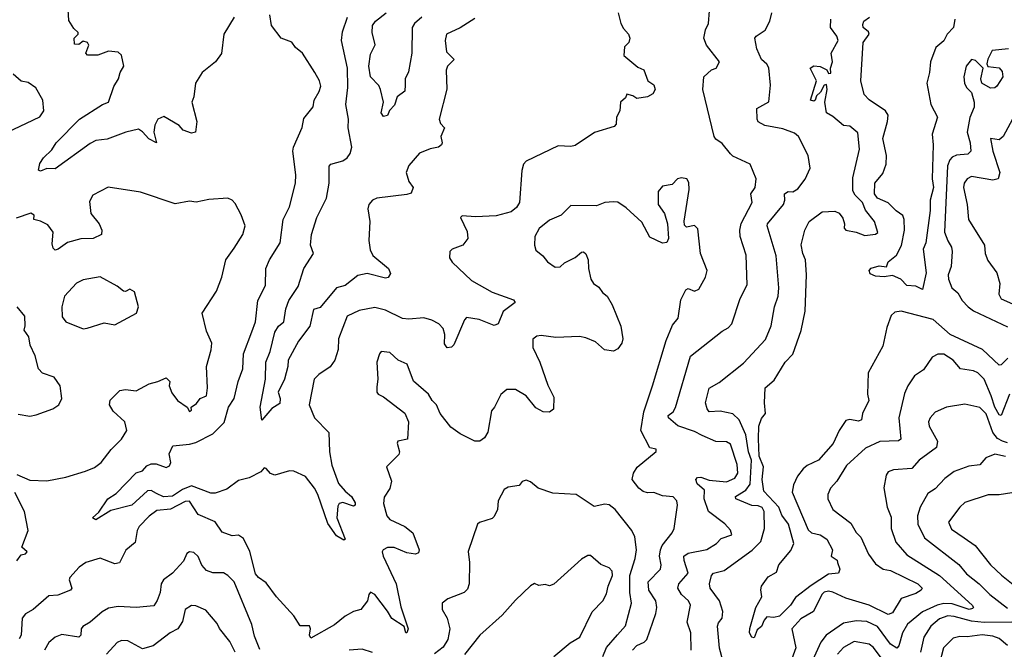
# Model space of a CAD drawing. Extents: x 1921360 to 2014538, y 768294 to 907744.
# Tile 65 of 256: x 1977548 to 1982170, y 772078 to 775032. Entities that reach past the tile are written whole.
import ezdxf

# ---------------------------------------------------------------- set-up
doc = ezdxf.new("R2010")
doc.units = 0

msp = doc.modelspace()

# ---------------------------------------------------------------- linework, layer by layer
at = {"layer": '0CON10XD'}
for points in [[(1978553.8, 775045), (1978505.7, 774965), (1978495, 774873.3), (1978467.5, 774835), (1978404.7, 774785.3), (1978372.9, 774735), (1978365, 774670), (1978356, 774645), (1978380, 774555), (1978372.5, 774505), (1978355, 774500), (1978315, 774514), (1978296.6, 774536.6), (1978225, 774578), (1978195.8, 774565), (1978182, 774538), (1978177.9, 774505), (1978190, 774455), (1978153.6, 774473.7), (1978125, 774505.8), (1978105, 774518.8), (1978045.3, 774504.7), (1977957.7, 774472.3), (1977905, 774464.8), (1977877.9, 774452.1), (1977715, 774332.9), (1977675, 774333.6), (1977645, 774321.8), (1977636.8, 774326.8), (1977642.7, 774357.3), (1977660, 774385), (1977698, 774422), (1977719.2, 774455), (1977828.7, 774565), (1977936.3, 774633.7), (1977965, 774645.3), (1977990.3, 774719.7), (1978011.8, 774755), (1978018.8, 774785), (1978036.2, 774815), (1978025.6, 774865.6), (1978010.6, 774880.6), (1977965, 774884.6), (1977915, 774865.3), (1977866, 774866), (1977858, 774875), (1977872.9, 774912.9), (1977865.6, 774925.6), (1977845, 774931.4), (1977825, 774916.2), (1977805, 774917.5), (1977804, 774945), (1977822.5, 774965), (1977821.7, 774971.7), (1977801.4, 774991.4), (1977779.1, 775029.1), (1977774.3, 775105)], [(1980751.1, 773081.1), (1980715, 773100.4), (1980637.1, 773127.1), (1980593.3, 773165), (1980591.4, 773175), (1980615, 773191.8), (1980626.6, 773213.4), (1980696.8, 773453.2), (1980845, 773570.5), (1980873.7, 773586.3), (1980890.8, 773605), (1980929.4, 773725), (1980962.2, 773787.8), (1980957.4, 773927.4), (1980929.5, 774015), (1980927.7, 774045), (1980933.8, 774076.2), (1980986, 774175), (1980980, 774215), (1980999.6, 774245), (1981004.5, 774285), (1980976.2, 774355), (1980895, 774392), (1980883.6, 774403.6), (1980845, 774451.2), (1980815, 774471.2), (1980808.1, 774485), (1980754, 774705), (1980759.2, 774765), (1980795, 774797.1), (1980817.1, 774805), (1980832, 774835), (1980772.2, 774912.2), (1980758.8, 774945), (1980766.4, 774985), (1980781.8, 775015), (1980785.6, 775074.4)], [(1980357.8, 775065), (1980369.2, 775015), (1980381.5, 774991.5), (1980406.2, 774965), (1980411.5, 774945), (1980407.5, 774925), (1980386.7, 774905), (1980383.3, 774865), (1980449.5, 774809.5), (1980477.7, 774797.7), (1980495.6, 774745.6), (1980525, 774726.7), (1980531.2, 774705), (1980520, 774685), (1980495, 774670), (1980445, 774663.3), (1980425.9, 774675.9), (1980397.5, 774682.5), (1980391.2, 774665), (1980368.6, 774645), (1980365.5, 774604.5), (1980348.6, 774575), (1980347.1, 774542.9), (1980338.5, 774531.5), (1980246.4, 774503.6), (1980155, 774442.7), (1980135, 774436.7), (1980075, 774440.8), (1979925, 774368.9), (1979913.2, 774355), (1979904.5, 774325.5), (1979893.5, 774175), (1979879.5, 774150.5), (1979855, 774130.2), (1979785, 774112.8), (1979687.4, 774107.4), (1979625, 774112), (1979616.2, 774105), (1979648.3, 774038.3), (1979651.4, 774005), (1979628, 773975), (1979577.5, 773955), (1979566.7, 773945), (1979566, 773915), (1979578, 773895), (1979668.9, 773808.9), (1979765, 773754.6), (1979865, 773717.5), (1979873.8, 773705), (1979817.4, 773662.6), (1979794.4, 773605.6), (1979775, 773596.9), (1979705.2, 773625.2), (1979645, 773634.4), (1979635, 773624), (1979585, 773507.5), (1979575, 773495.7), (1979555, 773492.2), (1979541.5, 773511.5), (1979542.7, 773555), (1979535, 773584), (1979515, 773605.8), (1979482.4, 773622.4), (1979445, 773633.1), (1979375, 773626.9), (1979345, 773631.1), (1979265, 773668.8), (1979215, 773682.7), (1979141.9, 773668.1), (1979085, 773641.4), (1979044.8, 773535), (1979042.1, 773485), (1979026.5, 773435), (1979005.7, 773404.3), (1978952.4, 773367.6), (1978930.5, 773345), (1978906.2, 773225), (1978932, 773165), (1978998.5, 773095), (1979001.7, 773005), (1979012.9, 772942.9), (1979045, 772856.4), (1979075, 772820.4), (1979105.8, 772795.8), (1979121.8, 772765), (1979122.5, 772755), (1979115, 772749.2), (1979065, 772766.9), (1979048.2, 772761.8), (1979040.6, 772749.4), (1979036.1, 772695), (1979075.6, 772595), (1979069.1, 772590.9), (1979035, 772611.2), (1978995, 772669.1), (1978947.6, 772805), (1978930.9, 772835), (1978888.7, 772888.7), (1978835, 772914.6), (1978815, 772915.4), (1978745, 772896), (1978725, 772903.8), (1978705, 772926.7), (1978695, 772930), (1978679.7, 772910.3), (1978625, 772883.5), (1978575, 772870.5), (1978520, 772830), (1978465, 772810.5), (1978445, 772811.2), (1978355, 772845.1), (1978311.7, 772828.3), (1978265, 772796.3), (1978223.6, 772793.6), (1978189.6, 772809.6), (1978165, 772823.9), (1978148.4, 772821.6), (1978075, 772754.6), (1977975, 772730), (1977905, 772686.2), (1977890, 772695), (1977918.9, 772721.1), (1977961.8, 772785), (1978001, 772809), (1978095, 772905.8), (1978123.6, 772916.3), (1978145, 772938.9), (1978165, 772948.2), (1978188.1, 772948.1), (1978235, 772931.9), (1978250.9, 772939.1), (1978257.1, 772955), (1978250, 772995), (1978266.8, 773033.2), (1978345, 773040), (1978375, 773048.5), (1978455, 773089.7), (1978506.9, 773143.1), (1978527.5, 773215), (1978554.7, 773255), (1978573.4, 773335), (1978595.4, 773395), (1978598.4, 773465), (1978637.6, 773567.6), (1978654.5, 773615), (1978665.5, 773715), (1978702, 773785), (1978702.7, 773865), (1978720.5, 773905), (1978770.8, 773985), (1978784.5, 774095), (1978814.5, 774155), (1978842.2, 774265), (1978844.1, 774305), (1978829.4, 774415), (1978832.9, 774435), (1978873.7, 774526.3), (1978881.2, 774568.8), (1978925, 774623.3), (1978930, 774655), (1978954.1, 774695), (1978960.7, 774720.7), (1978955.3, 774745), (1978933.9, 774785), (1978875, 774875.7), (1978842.4, 774902.4), (1978825, 774926.4), (1978775, 774945.6), (1978729.2, 775005), (1978722.2, 775055)], [(1979685, 775037.5), (1979615.7, 774994.3), (1979551.5, 774965), (1979544.5, 774935), (1979551.5, 774881.5), (1979586.7, 774845), (1979555.7, 774815), (1979550, 774795), (1979553, 774707), (1979516.7, 774565), (1979523.3, 774545), (1979541.2, 774525), (1979524, 774485), (1979530.8, 774455), (1979527.5, 774445), (1979513.3, 774435), (1979475, 774426.7), (1979425, 774405.5), (1979375, 774347.5), (1979362.5, 774315), (1979373.8, 774273.8), (1979394.2, 774245), (1979385, 774219.2), (1979365, 774212.1), (1979225, 774195.3), (1979203.7, 774186.3), (1979186.9, 774165), (1979182.5, 774145), (1979192, 774085), (1979186.8, 773996.8), (1979193, 773953), (1979205, 773926.7), (1979278.8, 773865), (1979288.3, 773841.7), (1979277.5, 773822.5), (1979265, 773820), (1979178.9, 773841.1), (1979135, 773831.8), (1979075, 773785.6), (1979035, 773774.3), (1978957.9, 773682.1), (1978927.6, 773672.4), (1978909.7, 773595), (1978856.1, 773523.9), (1978808, 773435), (1978806.9, 773405), (1978790.5, 773345), (1978760.8, 773285), (1978770, 773255), (1978768.8, 773231.2), (1978732, 773208), (1978685, 773153.3), (1978676.9, 773215), (1978701.2, 773345), (1978703, 773425), (1978723.9, 773475), (1978745, 773566.5), (1978763.2, 773595), (1978787.5, 773615), (1978797.5, 773675), (1978811.8, 773715), (1978855, 773780), (1978881.8, 773865), (1978926.2, 773935), (1978913.2, 773975), (1978917.6, 774025), (1978941.9, 774105), (1978988.1, 774195), (1979000, 774265), (1979000.4, 774345), (1979008, 774355), (1979065, 774370.8), (1979085, 774384.1), (1979099.4, 774405), (1979106.8, 774435), (1979089.2, 774525), (1979091.8, 774565), (1979078, 774635), (1979088.8, 774715), (1979085.9, 774805), (1979057.8, 774935), (1979062.7, 774975), (1979086.2, 775045)], [(1979435, 775044.4), (1979401.5, 775015), (1979390.5, 774995), (1979389.2, 774875), (1979372.7, 774787.3), (1979358, 774755), (1979357.5, 774727.5), (1979355, 774697.5), (1979319.3, 774670.7), (1979307.9, 774632.1), (1979284.3, 774605.7), (1979275, 774582.5), (1979255, 774578.8), (1979244.4, 774595), (1979256, 774645), (1979241.8, 774705), (1979232.9, 774722.9), (1979194.8, 774765), (1979186.7, 774815), (1979195, 774870), (1979216.7, 774915), (1979202.3, 774972.3), (1979203.8, 775005), (1979217.7, 775025), (1979268.2, 775065)], [(1981130.4, 774520.4), (1981045, 774536.4), (1981015, 774552.9), (1981010, 774565), (1981008.6, 774615), (1981065, 774646.7), (1981072, 774725), (1981063.8, 774806.2), (1981055, 774823.8), (1981030, 774845), (1981008, 774895), (1980998.8, 774945), (1981004.4, 774955.6), (1981046.6, 774983.4), (1981068.4, 775025), (1981077.9, 775065)], [(1981458.9, 774228.9), (1981459.3, 774290.7), (1981490.5, 774425), (1981482.2, 774502.2), (1981445, 774533.3), (1981415, 774536.7), (1981365, 774578.1), (1981334.7, 774594.7), (1981326.7, 774645), (1981338.6, 774705), (1981335, 774728.8), (1981324.7, 774725.3), (1981307.6, 774692.4), (1981288, 774675), (1981281.2, 774655), (1981275, 774650.8), (1981260, 774655), (1981287.5, 774745), (1981258.8, 774805), (1981274.8, 774815.2), (1981305, 774812.2), (1981336.9, 774796.9), (1981345, 774780), (1981355, 774781.2), (1981354, 774805), (1981362.7, 774835), (1981356.5, 774875), (1981390.2, 774935), (1981383.7, 774955), (1981353.1, 774995), (1981354.7, 775035)], [(1981938.1, 775035), (1981931.9, 774995), (1981901.9, 774965), (1981886.4, 774933.7), (1981848.8, 774901.2), (1981822.7, 774835), (1981818.9, 774785), (1981806.2, 774735), (1981824.4, 774634.4), (1981855.5, 774575), (1981830.8, 774495), (1981836, 774446), (1981830.8, 774285), (1981836.7, 774245), (1981821.6, 774185), (1981822.2, 774137.8), (1981800.5, 773985), (1981789.4, 773955), (1981803.1, 773845), (1981785, 773766.7), (1981755, 773782.5), (1981712.5, 773785), (1981683.3, 773815), (1981645, 773832.4), (1981605, 773826.5), (1981565, 773829.1), (1981539.4, 773839.4), (1981534.5, 773855), (1981544.1, 773865.9), (1981582.3, 773877.7), (1981616.7, 773873.3), (1981624.5, 773895.5), (1981662.9, 773927.1), (1981687.8, 773972.2), (1981700.4, 774045), (1981700.3, 774095), (1981693, 774113), (1981661.8, 774135), (1981625, 774172.9), (1981575, 774194.5), (1981560.9, 774215), (1981562.3, 774265), (1981599.5, 774310.5), (1981615.6, 774354.4), (1981617, 774395), (1981599.8, 774475), (1981621.4, 774555), (1981624.1, 774585), (1981612.5, 774605), (1981535, 774656.5), (1981511.2, 774681.2), (1981496.2, 774745), (1981506.7, 774925), (1981535.5, 774965), (1981531.9, 774975), (1981507.5, 774995), (1981505, 775010), (1981510, 775025), (1981536.8, 775045)], [(1982190, 774895), (1982112.7, 774887.3), (1982092.7, 774847.3), (1982088, 774825), (1982092.3, 774812.3), (1982145, 774807.1), (1982160, 774790), (1982162.2, 774765), (1982135, 774720.8), (1982125, 774712.5), (1982105, 774711.2), (1982064.7, 774734.7), (1982059.5, 774755), (1982070, 774805), (1982035, 774841.4), (1982015, 774845.7), (1981990.5, 774815), (1981979.6, 774765), (1981982.2, 774735), (1981991.9, 774715), (1982015, 774690.6), (1982028.1, 774645), (1982027.6, 774622.4), (1982007.3, 774572.7), (1981995.3, 774505), (1982008.8, 774455), (1982012.1, 774415), (1981998.1, 774401.9), (1981945, 774396.8), (1981925, 774388), (1981913.2, 774375), (1981902.8, 774347.2), (1981889.5, 774035), (1981905, 773994.4), (1981921.4, 773965), (1981924.8, 773945), (1981919.6, 773875), (1981905.4, 773835), (1981908.2, 773815), (1981923.9, 773773.9), (1981951.2, 773751.2), (1981971.3, 773715), (1982000, 773685), (1982025, 773665.9), (1982185, 773591.6)], [(1977487.4, 774502.6), (1977642.8, 774577.2), (1977661.9, 774605), (1977656.9, 774655), (1977623, 774713), (1977587.8, 774737.8), (1977555, 774744.5), (1977516.6, 774776.6)], [(1982208, 774565), (1982165, 774484.5), (1982145, 774469), (1982104.7, 774475.3), (1982116.5, 774415), (1982148.2, 774315), (1982141.4, 774285), (1982115, 774279.7), (1982015, 774297.2), (1981995, 774285.5), (1981981.3, 774265), (1981978.7, 774245), (1981994.7, 774165), (1982001.1, 774095), (1982076.1, 773975), (1982080.4, 773935), (1982092.7, 773902.8), (1982134.7, 773844.7), (1982148.5, 773795), (1982144.1, 773744.1), (1982155, 773722.7), (1982315, 773652.3)], [(1980849.1, 772025), (1980833.1, 772083.1), (1980823.9, 772186.1), (1980827.9, 772202.1), (1980846, 772224), (1980849.1, 772255), (1980832.1, 772305), (1980789.5, 772365), (1980786.5, 772385), (1980794.5, 772425), (1980805, 772435.6), (1980855, 772448.8), (1980986, 772544), (1981026.3, 772583.7), (1981044, 772645), (1981042.3, 772725), (1981033.2, 772743.2), (1981015, 772751), (1980985, 772752.7), (1980908.8, 772785), (1980908.5, 772795), (1980955.6, 772824.4), (1980976.3, 772853.7), (1980983.4, 772965), (1980969.4, 773005), (1980956.1, 773085), (1980925, 773154.6), (1980895, 773183.6), (1980836, 773196), (1980785, 773193.1), (1980775, 773206), (1980767.5, 773235), (1980785, 773303.8), (1980830.5, 773329.5), (1980945, 773421.1), (1981048, 773532), (1981075.5, 773595.5), (1981091.1, 773685), (1981108.2, 773735), (1981111.3, 773775), (1981098, 773925), (1981056.2, 774065), (1981057.7, 774075), (1981132.4, 774165), (1981139.5, 774185), (1981138.5, 774215), (1981155, 774226.7), (1981176.7, 774225), (1981201.2, 774238.8), (1981235, 774284.2), (1981258.5, 774335), (1981248.2, 774395), (1981203.3, 774485), (1981185, 774499.6), (1981130.4, 774520.4)], [(1980517.6, 773315), (1980582.8, 773527.2), (1980611.5, 773598.5), (1980638.8, 773631.2), (1980652, 773718), (1980675, 773764.2), (1980685, 773770.8), (1980715, 773758.9), (1980735, 773767.5), (1980767.1, 773825), (1980775.6, 773855), (1980743.3, 773935), (1980731.2, 774051.2), (1980715, 774066.2), (1980678.3, 774058.3), (1980668.6, 774068.6), (1980666.8, 774086.8), (1980690.3, 774235), (1980688.5, 774268.5), (1980680, 774285), (1980655, 774290), (1980635, 774286.2), (1980611.2, 774258.8), (1980565, 774251.2), (1980544.3, 774225.7), (1980544.3, 774165), (1980575, 774123.3), (1980588.6, 774075), (1980593.3, 774005), (1980585, 773987.5), (1980565, 773983.3), (1980505, 774012), (1980468.3, 774081.7), (1980395, 774149.4), (1980355, 774175.6), (1980335, 774177.5), (1980295, 774174.2), (1980255, 774158.6), (1980135, 774160), (1980090, 774115), (1980035, 774091.2), (1979986.7, 774053.3), (1979965.5, 774014.5), (1979964.5, 773975), (1979970.9, 773950.9), (1980003.8, 773923.8), (1980025, 773896.9), (1980061.9, 773871.9), (1980085, 773872.7), (1980105, 773891.4), (1980155, 773916.2), (1980185, 773941.2), (1980195, 773943.3), (1980205, 773933.3), (1980215.8, 773905), (1980217.5, 773865), (1980228.8, 773815), (1980241.2, 773795), (1980267, 773777), (1980283, 773753), (1980305.6, 773735.6), (1980328.8, 773695), (1980370, 773595), (1980379.2, 773535), (1980374, 773515), (1980355, 773488.8), (1980335, 773477.5), (1980293.5, 773483.5), (1980250.6, 773520.6), (1980205, 773540), (1980175.4, 773545.4), (1980065, 773540.9), (1979995, 773551.1), (1979975, 773547.3), (1979957.1, 773532.9), (1979956.2, 773495), (1979989.6, 773425), (1980026.9, 773316.9), (1980055, 773261.2), (1980054.2, 773205), (1980035, 773191.1), (1980005, 773192.9), (1979971.1, 773211.1), (1979925, 773268), (1979875, 773296.7), (1979835, 773297.5), (1979805.9, 773274.1), (1979776.1, 773213.9), (1979762.3, 773197.7), (1979745, 773096.7), (1979729.3, 773070.7), (1979707.5, 773055), (1979684.6, 773054.6), (1979615, 773090), (1979570.9, 773120.9), (1979522, 773185), (1979505, 773226), (1979483.3, 773245), (1979466.2, 773275), (1979397, 773337), (1979366.8, 773416.8), (1979324.6, 773434.6), (1979285, 773471.4), (1979245, 773476.2), (1979236, 773464), (1979224.4, 773425), (1979229.2, 773345), (1979225, 773310), (1979224.2, 773285), (1979231.2, 773275), (1979255, 773263.3), (1979355, 773186.7), (1979373.3, 773145), (1979368.8, 773065), (1979322.5, 773055), (1979319.5, 773045), (1979331.1, 773005), (1979327.5, 772992.5), (1979270, 772935), (1979293.6, 772866.4), (1979285, 772832.5), (1979258.3, 772791.7), (1979255, 772762.5), (1979271.8, 772705), (1979285, 772687.1), (1979356, 772655), (1979394, 772625), (1979423.1, 772545), (1979419.3, 772530.7), (1979405.5, 772524.5), (1979365, 772530.9), (1979306.1, 772556.1), (1979275, 772555.9), (1979254.3, 772545), (1979250, 772535), (1979254.6, 772515), (1979315.2, 772385.2), (1979336.9, 772276.9), (1979371.2, 772175), (1979365.7, 772155), (1979360, 772155), (1979352, 772185), (1979295, 772222.1), (1979275, 772256.9), (1979215, 772335.8), (1979195, 772347.1), (1979186, 772335), (1979180, 772305), (1979149.2, 772265), (1979115, 772255.5), (1979075, 772234.2), (1979025, 772193.3), (1978915, 772130.8), (1978908, 772145), (1978913.3, 772175), (1978907.7, 772187.7), (1978865, 772188.8), (1978834.6, 772234.6), (1978752.9, 772325), (1978705, 772390.9), (1978669.5, 772415), (1978655, 772432.2), (1978627.7, 772537.7), (1978598.3, 772598.3), (1978575, 772614.4), (1978545, 772610.5), (1978497.9, 772627.9), (1978465, 772676), (1978385, 772711.1), (1978345, 772773.3), (1978325, 772772.3), (1978255, 772735.8), (1978191.2, 772728.8), (1978155, 772703.1), (1978109.3, 772655), (1978100, 772635), (1978090.4, 772579.6), (1978046.2, 772543.8), (1978016.4, 772483.6), (1977995, 772478.9), (1977925, 772506.1), (1977858.6, 772485), (1977826.4, 772463.6), (1977782.5, 772415), (1977779.4, 772405), (1977793.3, 772365), (1977786, 772355), (1977727.1, 772332.9), (1977685, 772329.5), (1977611.4, 772265), (1977574.6, 772245), (1977560, 772225), (1977554.2, 772145), (1977545, 772128.2)], [(1977535, 772899.2), (1977595, 772872.5), (1977675, 772869.4), (1977765, 772886.5), (1977856, 772914), (1977898.9, 772931.1), (1977930.6, 772955), (1977976.7, 773015), (1978025.7, 773065), (1978050, 773105), (1978041.4, 773145), (1977987.3, 773195), (1977970, 773225), (1977972.7, 773247.3), (1978017.4, 773292.6), (1978045, 773296.7), (1978095, 773290.5), (1978155, 773324.2), (1978195.8, 773334.2), (1978235, 773352.5), (1978252.5, 773335), (1978250, 773315), (1978262.2, 773282.2), (1978289.2, 773245), (1978334.4, 773214.4), (1978345, 773194.3), (1978355, 773200), (1978352.5, 773215), (1978377.7, 773232.3), (1978394.2, 773255), (1978425, 773268), (1978430, 773305), (1978425.4, 773405), (1978446.7, 773483.3), (1978449.6, 773515), (1978425, 773571.2), (1978404.5, 773655), (1978471.1, 773758.9), (1978496.7, 773825), (1978515, 773905.8), (1978555, 773960.5), (1978595.4, 774025), (1978605.5, 774065), (1978587.5, 774117.5), (1978560, 774170), (1978545.6, 774185.6), (1978525, 774194.4), (1978435, 774189.4), (1978376.9, 774176.9), (1978345, 774181.2), (1978277.7, 774167.7), (1978115, 774223.8), (1977963.2, 774246.8), (1977890.9, 774209.1), (1977875, 774180), (1977882.4, 774122.4), (1977920.8, 774075), (1977932.9, 774045), (1977932.5, 774025), (1977892.5, 774005), (1977835, 774003.5), (1977772.8, 773987.2), (1977728.8, 773955), (1977715, 773951.4), (1977705, 773960), (1977700.5, 773980.5), (1977704.4, 774035), (1977679.5, 774069.5), (1977645, 774087.8), (1977614.3, 774094.3), (1977616.2, 774115), (1977600, 774125), (1977530.9, 774100.9)], [(1982185.5, 773445), (1982155, 773413.1), (1982145, 773411.9), (1982066.6, 773485), (1981915, 773556.1), (1981835.4, 773625.4), (1981685, 773664.6), (1981655, 773659.4), (1981638.6, 773645), (1981617.6, 773587.6), (1981599.3, 773500.7), (1981531.1, 773375), (1981528, 773275), (1981533.3, 773245), (1981503.6, 773185), (1981499.1, 773155), (1981485, 773148.5), (1981445, 773155.8), (1981425, 773152.5), (1981395, 773105.6), (1981366.5, 773043.5), (1981298.2, 772965), (1981245, 772941.2), (1981225, 772924.6), (1981199.2, 772890.8), (1981179.5, 772850.5), (1981174.3, 772815), (1981248.4, 772638.4), (1981265.2, 772625.2), (1981306, 772616), (1981336.2, 772595), (1981363.8, 772545), (1981356.7, 772515), (1981385, 772496), (1981386.9, 772485), (1981397.1, 772455), (1981391.2, 772435), (1981345, 772430.8), (1981262.6, 772377.4), (1981189.1, 772320.8), (1981165.9, 772285), (1981115, 772233.6), (1981087.5, 772227.5), (1981055, 772230), (1981042, 772215), (1981030, 772185), (1981010, 772170), (1980995, 772132.5), (1980984.2, 772135), (1980973.3, 772155), (1980974.5, 772175.5), (1981003.3, 772275), (1981031.5, 772325), (1981026.7, 772356.7), (1981030.3, 772375), (1981061.1, 772418.9), (1981100.3, 772439.7), (1981110.6, 772475), (1981168, 772542), (1981181.4, 772575), (1981156.9, 772665), (1981125, 772706.9), (1981111.6, 772745), (1981041, 772821), (1981033.2, 772875), (1981038.6, 772935), (1981018.6, 772985), (1981015.1, 773065.1), (1981016.7, 773125), (1981029.4, 773160.6), (1981048.5, 773185), (1981043.8, 773235), (1981047.3, 773305), (1981088.7, 773341.3), (1981141.5, 773425), (1981176.2, 773463.8), (1981215.3, 773574.7), (1981234.1, 773665), (1981241.8, 773835), (1981236.5, 773905), (1981223.3, 773935), (1981215.6, 773975.6), (1981233.1, 774045), (1981253.5, 774085), (1981315, 774130.6), (1981374.2, 774134.2), (1981394.2, 774124.2), (1981411.4, 774101.4), (1981420, 774075), (1981417.5, 774055), (1981425, 774044.4), (1981475, 774035.8), (1981515, 774020), (1981565, 774026.7), (1981576, 774034), (1981560.6, 774085), (1981518.5, 774138.5), (1981504.1, 774175), (1981469, 774209), (1981458.9, 774228.9)], [(1977845, 773582.5), (1977865, 773584.3), (1977945, 773610.6), (1977995, 773600.8), (1978096.7, 773655), (1978106.2, 773685), (1978086.7, 773755), (1978065, 773768.8), (1978045, 773756.7), (1978035, 773758.8), (1978005, 773782.5), (1977925, 773825.5), (1977845, 773811.2), (1977814.1, 773795.9), (1977758, 773735), (1977745.9, 773685.9), (1977747.7, 773637.7), (1977765, 773614), (1977845, 773582.5)], [(1977541.4, 773181.4), (1977595, 773172), (1977625, 773178), (1977703.9, 773206.1), (1977731.2, 773225), (1977745.8, 773255), (1977737.1, 773315), (1977710, 773355), (1977655, 773374), (1977635.8, 773395), (1977620, 773455), (1977597.1, 773505), (1977590, 773545), (1977568.6, 773575), (1977574.2, 773595.8), (1977571.4, 773641.4), (1977535.8, 773685.8)], [(1982194.4, 773275.6), (1982155, 773175.5), (1982145, 773178.9), (1982125.1, 773215.1), (1982107.9, 773267.9), (1982075, 773345.5), (1982045, 773375.3), (1982025, 773385.3), (1981964.4, 773395), (1981930, 773435), (1981885, 773463.1), (1981857.3, 773462.7), (1981831.1, 773448.9), (1981789.7, 773390.3), (1981748.5, 773361.5), (1981717.1, 773315), (1981701.7, 773278.3), (1981673.8, 773165), (1981684.6, 773065), (1981673.3, 773056.7), (1981585, 773052.9), (1981518.1, 773021.9), (1981428.8, 772941.2), (1981383, 772867), (1981354.3, 772835), (1981341.1, 772805), (1981340.6, 772785), (1981364.4, 772735), (1981449.8, 772669.8), (1981475, 772625.8), (1981496.9, 772605), (1981531.5, 772525), (1981565, 772480), (1981600.8, 772455), (1981635, 772447.3), (1981764.4, 772385), (1981783.3, 772365), (1981778.6, 772355), (1981755, 772340.8), (1981685, 772316.7), (1981645, 772249.4), (1981625, 772241.3), (1981535.3, 772284.7), (1981425, 772318.4), (1981365, 772345.8), (1981345, 772351), (1981323.9, 772346.1), (1981313, 772335), (1981273.6, 772255), (1981215, 772221.2), (1981171.6, 772175), (1981191.1, 772085), (1981147.6, 771965)], [(1980423.8, 772075), (1980445, 772095.7), (1980478.5, 772111.5), (1980491.7, 772125), (1980533.2, 772246.8), (1980537.8, 772275), (1980534.1, 772305), (1980501.6, 772355), (1980497.5, 772395), (1980555.4, 772455), (1980559.3, 772475), (1980551.6, 772515), (1980555.8, 772545), (1980564.1, 772565.9), (1980610.8, 772625), (1980620, 772645), (1980635.3, 772755), (1980633.2, 772775), (1980615, 772793.1), (1980565, 772799.1), (1980525, 772813.8), (1980495, 772812.1), (1980475, 772818), (1980454.1, 772834.1), (1980423.2, 772875), (1980429.7, 772905), (1980446.7, 772933.3), (1980535.7, 773005.7), (1980535, 773018), (1980505, 773023.3), (1980463.1, 773105), (1980477.7, 773192.3), (1980517.6, 773315)], [(1982185, 773047.1), (1982160.8, 773055), (1982137.5, 773067.5), (1982115.7, 773095.7), (1982085, 773183.8), (1982055, 773212.3), (1981985, 773228.5), (1981897.5, 773215), (1981845, 773191.4), (1981821.4, 773165), (1981814.5, 773145.5), (1981817.1, 773125), (1981855.5, 773055), (1981851.5, 773025), (1981770, 772965), (1981735, 772926.6), (1981649.2, 772920.8), (1981625, 772911.2), (1981615.8, 772895), (1981604.5, 772835.5), (1981620, 772745), (1981638.9, 772698.9), (1981638.2, 772645), (1981660.2, 772580.2), (1981711.6, 772521.6), (1981864.7, 772425), (1982019.2, 772285), (1982024.4, 772275), (1982020.7, 772269.3), (1982005.2, 772264.8), (1981925, 772291.5), (1981885, 772292.6), (1981854, 772286), (1981785, 772253.8), (1981715, 772196), (1981692.2, 772155), (1981675, 772094), (1981665, 772083.8), (1981635, 772101.9), (1981575, 772184.7), (1981525, 772209.1), (1981475, 772211.8), (1981415, 772201.6), (1981333.1, 772145), (1981307.7, 772112.3), (1981246.3, 771973.7)], [(1980700.4, 772075), (1980697.5, 772155), (1980680.7, 772205), (1980697.1, 772285), (1980687.1, 772305), (1980655, 772335.4), (1980636.9, 772365), (1980642.2, 772385), (1980685.8, 772435), (1980666.5, 772495), (1980665.9, 772515), (1980685, 772530), (1980773.9, 772546.1), (1980818.1, 772575), (1980841.1, 772598.9), (1980891.1, 772615), (1980885, 772638), (1980857.1, 772667.1), (1980781.2, 772725), (1980760.7, 772785), (1980761.8, 772825), (1980728.5, 772855), (1980721.3, 772875), (1980730, 772885), (1980745, 772886.2), (1980785, 772871.1), (1980866.3, 772863.7), (1980905, 772880.8), (1980918.1, 772905), (1980916.2, 772945), (1980885, 773040), (1980865, 773051.1), (1980815, 773052.9), (1980751.1, 773081.1)], [(1982175, 772983.3), (1982125, 772994.2), (1982082.6, 772977.4), (1982055, 772943.1), (1982003, 772937), (1981935, 772912.9), (1981890.4, 772879.6), (1981845, 772831.2), (1981810.6, 772809.4), (1981773.9, 772745), (1981762.5, 772705), (1981763.6, 772665), (1981795, 772601.1), (1981955.8, 772475.8), (1981991.8, 772431.8), (1982051.1, 772385), (1982101.3, 772335), (1982185, 772272)], [(1980284.5, 772045), (1980302.6, 772087.4), (1980354.1, 772145.9), (1980392.1, 772187.9), (1980419.8, 772295), (1980412.6, 772345), (1980412, 772425), (1980437.3, 772505), (1980442.7, 772545), (1980435.4, 772605.4), (1980421.9, 772635), (1980343.1, 772735), (1980315, 772755.7), (1980295, 772759.2), (1980245, 772748), (1980160, 772805), (1980050.6, 772810.6), (1979981.2, 772835), (1979945, 772864), (1979925, 772872), (1979906.7, 772865), (1979892.9, 772847.1), (1979841.3, 772838.7), (1979821.5, 772828.5), (1979793.3, 772775), (1979791.4, 772735), (1979775, 772701.2), (1979765, 772692), (1979706.1, 772673.9), (1979696.7, 772665), (1979652.4, 772537.6), (1979660, 772485), (1979657.5, 772385), (1979649.7, 772360.3), (1979633.8, 772345), (1979557.5, 772315), (1979531.2, 772295), (1979530.8, 772265), (1979554.3, 772225), (1979567.5, 772175), (1979557.5, 772125), (1979535, 772089.1), (1979495, 772057.5)], [(1977535, 772494.1), (1977555, 772520.8), (1977575, 772526), (1977582.5, 772535), (1977557.7, 772557.7), (1977586.9, 772635), (1977570.6, 772725), (1977525, 772813.8)], [(1982235, 772816.9), (1982145, 772803.8), (1982093.6, 772803.6), (1981985, 772766.5), (1981960.6, 772745), (1981906.9, 772675), (1981922.2, 772642.2), (1981981, 772601), (1982033.3, 772565), (1982105, 772474.5), (1982156.5, 772426.5), (1982320.9, 772295)], [(1978675, 772076.7), (1978650.5, 772140.5), (1978636.9, 772195), (1978554.7, 772395), (1978525, 772425.3), (1978505, 772436.8), (1978455, 772437.1), (1978425, 772448.8), (1978403.3, 772473.3), (1978385, 772514.3), (1978365, 772532.5), (1978345, 772536.2), (1978332.1, 772527.9), (1978317.4, 772492.6), (1978265.7, 772435), (1978223.1, 772405), (1978211.9, 772385), (1978206.7, 772345), (1978193, 772307), (1978177.2, 772282.8), (1978095, 772274.6), (1978010.7, 772279.3), (1977965, 772271.9), (1977935, 772254.4), (1977879.2, 772205), (1977844.3, 772185), (1977836.2, 772173.8), (1977834.5, 772145), (1977825, 772135.5), (1977745, 772147.7), (1977715, 772135.5), (1977685, 772110), (1977665, 772074)], [(1980055, 772044.5), (1980131.2, 772108.8), (1980176.7, 772135), (1980235, 772254.2), (1980284.4, 772305), (1980301.9, 772338.1), (1980309.5, 772375), (1980330.2, 772425), (1980328.5, 772445), (1980315, 772460.5), (1980275, 772476.9), (1980227.8, 772517.8), (1980215, 772518.5), (1980185, 772500.9), (1980055, 772384.4), (1980035, 772376.7), (1980015, 772382.5), (1979985, 772377.5), (1979965, 772386.7), (1979945, 772375.6), (1979875, 772309.1), (1979812.3, 772237.7), (1979707.9, 772145), (1979636.2, 772053.8)], [(1978558.5, 772065), (1978534.5, 772115), (1978486, 772176), (1978475, 772198.8), (1978421.2, 772261.2), (1978375, 772282.2), (1978355, 772283.8), (1978325, 772264.4), (1978311.6, 772208.4), (1978290.5, 772175), (1978254.5, 772155), (1978175, 772094.6), (1978125, 772080), (1978055, 772118), (1978025, 772119.1), (1978005, 772110.8), (1977954.7, 772055.3)], [(1982205, 772205.3), (1982075, 772204.6), (1982015, 772209.6), (1981935, 772232.4), (1981905, 772235.2), (1981865, 772221.4), (1981825, 772187.3), (1981791.1, 772135), (1981775.8, 772065)], [(1982185, 772095.7), (1982145, 772128.4), (1982115, 772139.6), (1982065, 772145.6), (1981995, 772136.7), (1981961.4, 772138.6), (1981929.2, 772130.8), (1981884.7, 772085), (1981863.1, 772006.9)], [(1979203.6, 772063.6), (1979155, 772079.5), (1979094.2, 772074.2)], [(1981615, 772006.9), (1981555, 772087.3), (1981535, 772103.1), (1981465, 772114.3), (1981415, 772087.5), (1981387.1, 772055)]]:
    msp.add_lwpolyline(points, dxfattribs=at)

doc.saveas('drawing.dxf')
